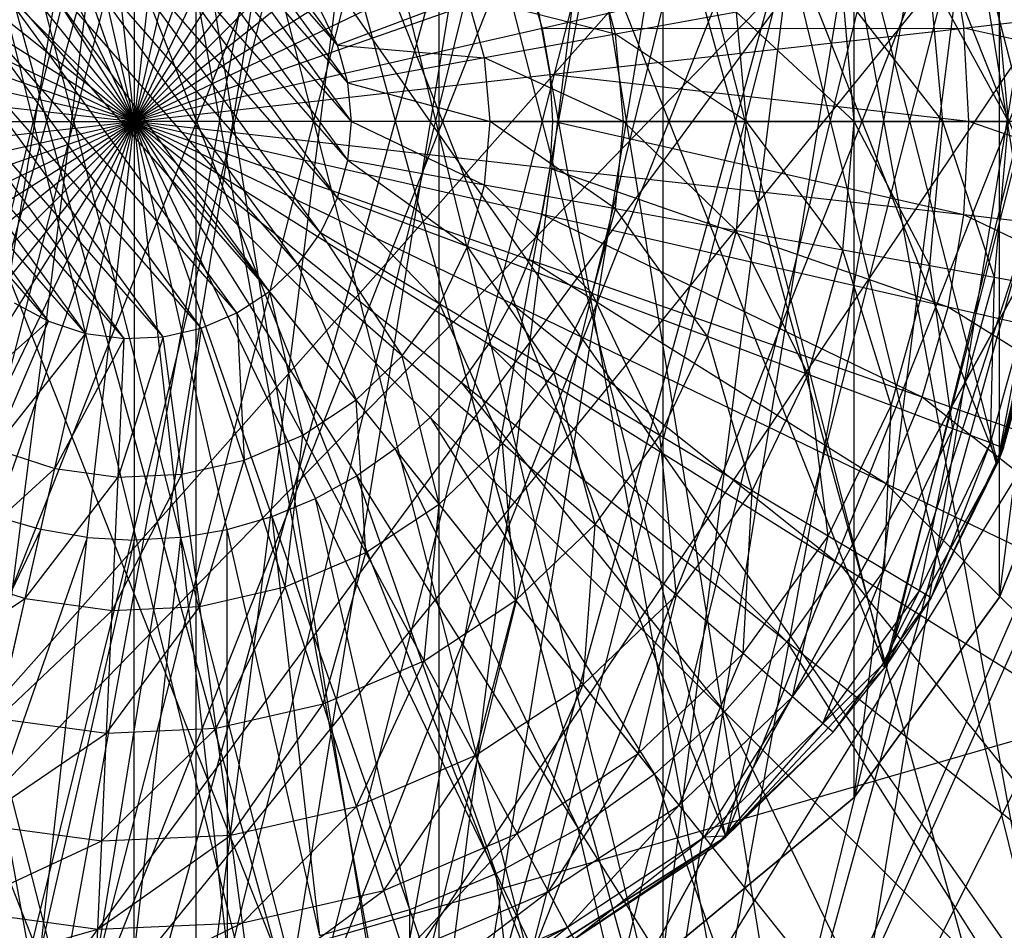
# Model space of a CAD drawing. Extents: x -0.31 to 2.17, y -0.31 to 0.31.
# Tile 7 of 14: x -0.01 to 0.11, y -0.1 to 0.01. Entities that reach past the tile are written whole.
import ezdxf

# ---------------------------------------------------------------- set-up
doc = ezdxf.new("R2010")
doc.units = 0
doc.header["$MEASUREMENT"] = 0
doc.linetypes.add('solid', pattern=[0])
doc.layers.add('1', color=7, linetype='solid')

msp = doc.modelspace()

# ---------------------------------------------------------------- linework, layer by layer
at = {"layer": '1', "color": 3, "linetype": 'solid'}
for p, q in [((0.012382, 0.307251, 3.641), (0.109041, -0.287517, 3.641)), ((0.012382, 0.307251, 3.641), (0.15375, -0.266303, 3.641)), ((-0.061508, -0.301286, 3.616648), (0.037065, 0.305258, 3.616648)), ((-0.037065, 0.305258, 3.641), (0.061508, -0.301286, 3.641)), ((-0.037065, 0.305258, 3.641), (0.109041, -0.287517, 3.641)), ((-0.085552, -0.295359, 2.715), (0.061508, 0.301286, 2.715)), ((-0.037065, -0.305258, 2.715), (0.061508, 0.301286, 2.715)), ((0.061508, 0.301286, 3.641), (0.15375, -0.266303, 3.641)), ((-0.085552, 0.295359, 3.641), (0.061508, -0.301286, 3.641)), ((-0.061508, -0.301286, 3.616648), (0.085552, 0.295359, 3.616648)), ((-0.012382, -0.307251, 3.616648), (0.085552, 0.295359, 3.616648)), ((-0.037065, -0.305258, 2.715), (0.109041, 0.287517, 2.715)), ((0.012382, -0.307251, 2.715), (0.109041, 0.287517, 2.715)), ((-0.012382, -0.307251, 3.616648), (0.131823, 0.277811, 3.616648)), ((0.037065, -0.305258, 3.616648), (0.131823, 0.277811, 3.616648)), ((0.012382, -0.307251, 2.715), (0.15375, 0.266303, 2.715)), ((0.061508, -0.301286, 2.715), (0.15375, 0.266303, 2.715)), ((0.037065, -0.305258, 3.616648), (0.17468, 0.253068, 3.616648)), ((0.010655, 0.237261, 2.25), (0.093343, -0.218388, 2.25)), ((0.010655, 0.237261, 2.25), (0.130838, -0.198211, 2.25)), ((-0.03188, 0.235351, 2.25), (0.052849, -0.231545, 2.25)), ((-0.03188, 0.235351, 2.25), (0.093343, -0.218388, 2.25)), ((-0.073392, -0.225876, 1.05), (0.052849, 0.231545, 1.05)), ((-0.03188, -0.235351, 1.05), (0.052849, 0.231545, 1.05)), ((0.052849, 0.231545, 2.25), (0.130838, -0.198211, 2.25)), ((-0.073392, 0.225876, 2.25), (0.010655, -0.237261, 2.25)), ((-0.073392, 0.225876, 2.25), (0.052849, -0.231545, 2.25)), ((-0.03188, -0.235351, 1.05), (0.093343, 0.218388, 1.05)), ((0.010655, -0.237261, 1.05), (0.093343, 0.218388, 1.05)), ((0.010655, -0.237261, 1.05), (0.130838, 0.198211, 1.05)), ((0.052849, -0.231545, 1.05), (0.130838, 0.198211, 1.05)), ((0.052849, -0.231545, 1.05), (0.164127, 0.171664, 1.05)), ((-0.128928, -0.199459, 1.05), (0.182489, 0.152, 1.05)), ((0.182489, 0.152, 0.575), (-0.128928, -0.199459, 0.575)), ((0.182489, 0.152, 0.575), (-0.090858, -0.219434, 0.575)), ((0.198752, 0.137438, 1.05), (-0.128928, -0.199459, 1.05)), ((0.198752, 0.137438, 1.05), (-0.090858, -0.219434, 1.05)), ((0.198752, 0.137438, 0.575), (-0.090858, -0.219434, 0.575)), ((0.198752, 0.137438, 0.575), (-0.049811, -0.232218, 0.575)), ((-0.007132, -0.237393, 1.05), (0.198752, 0.137438, 1.05)), ((0.198752, 0.137438, 0.575), (-0.007132, -0.237393, 0.575)), ((0.198752, 0.137438, 1.05), (0.035781, -0.234789, 1.05)), ((0.201944, 0.135442, 1.05), (0.035781, -0.234789, 1.05)), ((-0.007132, -0.237393, 0.575), (0.21852, 0.128177, 0.575)), ((0.035781, -0.234789, 0.575), (0.21852, 0.128177, 0.575)), ((0.815, 0.125, -0.575), (-0.05, -0.125, -0.575)), ((0.125, -0.125, -0.81), (-0.05, 0.125, -0.81)), ((-0.023423, -0.122786, -0.465), (0.007849, 0.124753, -0.465)), ((-0.023423, -0.122786, -0.715), (0.007849, 0.124753, -0.715)), ((0.007849, -0.124753, -0.465), (0.007849, 0.124753, -0.465)), ((0.007849, -0.124753, -0.715), (0.007849, 0.124753, -0.715)), ((0.007849, -0.124753, -0.465), (0.038627, 0.118882, -0.465)), ((0.007849, -0.124753, -0.715), (0.038627, 0.118882, -0.715)), ((0.038627, -0.118882, -0.465), (0.038627, 0.118882, -0.465)), ((0.038627, -0.118882, -0.715), (0.038627, 0.118882, -0.715)), ((-0.007378, 0.117268, 0.06), (0.050029, -0.106317, 0.06)), ((-0.007378, 0.117268, 0.06), (0.074897, -0.090535, 0.06)), ((-0.036309, -0.111749, 0.06), (0.022017, 0.115419, 0.06)), ((-0.036309, -0.111749), (0.022017, 0.115419)), ((0.022017, 0.115419, 0.06), (0.074897, -0.090535, 0.06)), ((0.022017, 0.115419, 0.06), (0.095059, -0.069065, 0.06)), ((-0.036309, 0.111749, 0.06), (0.022017, -0.115419, 0.06)), ((-0.036309, 0.111749, 0.06), (0.050029, -0.106317, 0.06)), ((-0.036309, -0.111749, 0.06), (0.050029, 0.106317, 0.06)), ((-0.036309, -0.111749), (0.050029, 0.106317)), ((-0.007378, -0.117268, 0.06), (0.050029, 0.106317, 0.06)), ((-0.007378, -0.117268), (0.050029, 0.106317)), ((0.050029, 0.106317, 0.06), (0.095059, -0.069065, 0.06)), ((0.050029, 0.106317, 0.06), (0.109249, -0.043255, 0.06)), ((0.038627, -0.118882, -0.465), (0.066978, 0.105541, -0.465)), ((0.038627, -0.118882, -0.715), (0.066978, 0.105541, -0.715)), ((0.066978, -0.105541, -0.465), (0.066978, 0.105541, -0.465)), ((0.066978, -0.105541, -0.715), (0.066978, 0.105541, -0.715)), ((-0.06296, 0.099209, 0.06), (-0.007378, -0.117268, 0.06)), ((-0.06296, 0.099209, 0.06), (0.022017, -0.115419, 0.06)), ((-0.007378, -0.117268, 0.06), (0.074897, 0.090535, 0.06)), ((-0.007378, -0.117268), (0.074897, 0.090535)), ((0.022017, -0.115419, 0.06), (0.074897, 0.090535, 0.06)), ((0.022017, -0.115419), (0.074897, 0.090535)), ((0.074897, 0.090535, 0.06), (0.109249, -0.043255, 0.06)), ((0.074897, 0.090535, 0.06), (0.116573, -0.014727, 0.06)), ((0.066978, -0.105541, -0.465), (0.091121, 0.085568, -0.465)), ((0.066978, -0.105541, -0.715), (0.091121, 0.085568, -0.715)), ((0.091121, -0.085568, -0.465), (0.091121, 0.085568, -0.465)), ((0.091121, -0.085568, -0.715), (0.091121, 0.085568, -0.715)), ((-0.085654, 0.080434, 0.06), (-0.007378, -0.117268, 0.06)), ((0.022017, -0.115419, 0.06), (0.095059, 0.069065, 0.06)), ((0.022017, -0.115419), (0.095059, 0.069065)), ((0.050029, -0.106317, 0.06), (0.095059, 0.069065, 0.06)), ((0.050029, -0.106317), (0.095059, 0.069065)), ((0.095059, 0.069065, 0.06), (0.116573, -0.014727, 0.06)), ((0.091121, -0.085568, -0.465), (0.109538, 0.060219, -0.465)), ((0.091121, -0.085568, -0.715), (0.109538, 0.060219, -0.715)), ((0.109538, -0.060219, -0.465), (0.109538, 0.060219, -0.465)), ((0.109538, -0.060219, -0.715), (0.109538, 0.060219, -0.715)), ((-0.005932, 0.052644, 3.708491), (0, 0, 3.710481)), ((0, 0.052977, 3.708491), (0, 0, 3.710481)), ((0.005932, 0.052644, 3.708491), (0, 0, 3.710481)), ((0, 0, 3.710481), (-0.011788, 0.051648, 3.708491)), ((0.011788, 0.051648, 3.708491), (0, 0, 3.710481)), ((-0.017497, 0.050004, 3.708491), (0, 0, 3.710481)), ((0, 0, 3.710481), (0.017497, 0.050004, 3.708491)), ((-0.022986, 0.04773, 3.708491), (0, 0, 3.710481)), ((0.022986, 0.04773, 3.708491), (0, 0, 3.710481)), ((-0.028185, 0.044857, 3.708491), (0, 0, 3.710481)), ((0.028185, 0.044857, 3.708491), (0, 0, 3.710481)), ((0.050029, -0.106317, 0.06), (0.109249, 0.043255, 0.06)), ((0.050029, -0.106317), (0.109249, 0.043255)), ((0.074897, -0.090535, 0.06), (0.109249, 0.043255, 0.06)), ((0.074897, -0.090535), (0.109249, 0.043255)), ((-0.03303, 0.041419, 3.708491), (0, 0, 3.710481)), ((0.03303, 0.041419, 3.708491), (0, 0, 3.710481)), ((0, 0, 3.710481), (-0.03746, 0.03746, 3.708491)), ((0.03746, 0.03746, 3.708491), (0, 0, 3.710481)), ((-0.041419, 0.03303, 3.708491), (0, 0, 3.710481)), ((0, 0, 3.710481), (0.041419, 0.03303, 3.708491)), ((0.109538, -0.060219, -0.465), (0.121073, 0.031086, -0.465)), ((0.109538, -0.060219, -0.715), (0.121073, 0.031086, -0.715)), ((-0.044857, 0.028185, 3.708491), (0, 0, 3.710481)), ((0.027058, -0.00491, 3.76), (-0.001234, 0.027472, 3.76)), ((0.025746, -0.009663, 3.76), (-0.001234, 0.027472, 3.76)), ((0.044857, 0.028185, 3.708491), (0, 0, 3.710481)), ((0.025746, -0.009663, 3.76), (-0.006119, 0.026811, 3.76)), ((0.023607, -0.014105, 3.76), (-0.006119, 0.026811, 3.76)), ((0.0275, 0, 3.76), (0.003691, 0.027251, 3.76)), ((0.027058, -0.00491, 3.76), (0.003691, 0.027251, 3.76)), ((0.023607, -0.014105, 3.76), (-0.010808, 0.025287, 3.76)), ((0.020709, -0.018093, 3.76), (-0.010808, 0.025287, 3.76)), ((0.027058, 0.00491, 3.76), (0.008498, 0.026154, 3.76)), ((0.0275, 0, 3.76), (0.008498, 0.026154, 3.76)), ((0.025746, 0.009663, 3.76), (0.013031, 0.024216, 3.76)), ((0.027058, 0.00491, 3.76), (0.013031, 0.024216, 3.76)), ((-0.04773, 0.022986, 3.708491), (0, 0, 3.710481)), ((0.020709, -0.018093, 3.76), (-0.01515, 0.022951, 3.76)), ((0.017146, -0.0215, 3.76), (-0.01515, 0.022951, 3.76)), ((0.04773, 0.022986, 3.708491), (0, 0, 3.710481)), ((0.103006, 0.02351, 3.702531), (0.051648, 0.011788, 3.708491)), ((0.103006, 0.02351, 3.702531), (0.10499, 0.01183, 3.702531)), ((0.025746, 0.009663, 3.76), (0.017146, 0.0215, 3.76)), ((0.060946, 0.01106, 3.753149), (0.057992, 0.021765, 3.753149)), ((0.017146, -0.0215, 3.76), (-0.019004, 0.019877, 3.76)), ((0.013031, -0.024216, 3.76), (-0.019004, 0.019877, 3.76)), ((0.110649, 0, 3.704442), (0.108871, 0.019757, 3.704442)), ((-0.050004, 0.017497, 3.708491), (0, 0, 3.710481)), ((0.050004, 0.017497, 3.708491), (0, 0, 3.710481)), ((0.050004, 0.017497, 3.708491), (0.051648, 0.011788, 3.708491)), ((0.110649, 0, 3.704442), (0.100688, 0.018272, 3.720001)), ((0.102332, 0, 3.720001), (0.100688, 0.018272, 3.720001)), ((0.10499, 0.01183, 3.702531), (0.156745, 0.017661, 3.692636)), ((0.102332, 0, 3.720001), (0.089675, 0.016274, 3.73364)), ((0.09114, 0, 3.73364), (0.089675, 0.016274, 3.73364)), ((0.013031, -0.024216, 3.76), (-0.022248, 0.016164, 3.76)), ((0.008498, -0.026154, 3.76), (-0.022248, 0.016164, 3.76)), ((0.042185, 0.015832, 3.758271), (0.025746, 0.009663, 3.76)), ((0.060946, 0.01106, 3.753149), (0.042185, 0.015832, 3.758271)), ((0.044334, 0.008045, 3.758271), (0.042185, 0.015832, 3.758271)), ((0.025746, 0.009663, 3.76), (0.023607, 0.014105, 3.76)), ((0.076256, 0.013838, 3.744832), (0.060946, 0.01106, 3.753149)), ((0.074897, -0.090535, 0.06), (0.116573, 0.014727, 0.06)), ((0.074897, -0.090535), (0.116573, 0.014727)), ((0.09114, 0, 3.73364), (0.076256, 0.013838, 3.744832)), ((0.077501, 0, 3.744832), (0.076256, 0.013838, 3.744832)), ((0.095059, -0.069065, 0.06), (0.116573, 0.014727, 0.06)), ((0.095059, -0.069065), (0.116573, 0.014727)), ((0, 0, 3.710481), (-0.051648, 0.011788, 3.708491)), ((0.008498, -0.026154, 3.76), (-0.024777, 0.011932, 3.76)), ((0.003691, -0.027251, 3.76), (-0.024777, 0.011932, 3.76)), ((0.051648, 0.011788, 3.708491), (0, 0, 3.710481)), ((0.051648, 0.011788, 3.708491), (0.10499, 0.01183, 3.702531)), ((0.051648, 0.011788, 3.708491), (0.052644, 0.005932, 3.708491)), ((0.052644, 0.005932, 3.708491), (0.10499, 0.01183, 3.702531)), ((0.157737, 0, 3.692636), (0.10499, 0.01183, 3.702531)), ((0.105655, 0, 3.702531), (0.10499, 0.01183, 3.702531)), ((0.060946, 0.01106, 3.753149), (0.044334, 0.008045, 3.758271)), ((0.077501, 0, 3.744832), (0.060946, 0.01106, 3.753149)), ((0.061942, 0, 3.753149), (0.060946, 0.01106, 3.753149)), ((0.025746, 0.009663, 3.76), (0.044334, 0.008045, 3.758271)), ((0.027058, 0.00491, 3.76), (0.025746, 0.009663, 3.76)), ((0.044334, 0.008045, 3.758271), (0.027058, 0.00491, 3.76)), ((0.061942, 0, 3.753149), (0.044334, 0.008045, 3.758271)), ((0.045058, 0, 3.758271), (0.044334, 0.008045, 3.758271)), ((0.003691, -0.027251, 3.76), (-0.026509, 0.007316, 3.76)), ((-0.001234, -0.027472, 3.76), (-0.026509, 0.007316, 3.76)), ((-0.052644, 0.005932, 3.708491), (0, 0, 3.710481)), ((0, 0, 3.710481), (0.052644, 0.005932, 3.708491)), ((0.105655, 0, 3.702531), (0.052644, 0.005932, 3.708491)), ((0.052977, 0, 3.708491), (0.052644, 0.005932, 3.708491)), ((0.027058, 0.00491, 3.76), (0.045058, 0, 3.758271)), ((0.0275, 0, 3.76), (0.027058, 0.00491, 3.76)), ((-0.001234, -0.027472, 3.76), (-0.027389, 0.002465, 3.76)), ((-0.006119, -0.026811, 3.76), (-0.027389, 0.002465, 3.76)), ((-0.052977, 0, 3.708491), (0, 0, 3.710481)), ((-0.052644, -0.005932, 3.708491), (0, 0, 3.710481)), ((-0.051648, -0.011788, 3.708491), (0, 0, 3.710481)), ((0, 0, 3.710481), (-0.050004, -0.017497, 3.708491)), ((0, 0, 3.710481), (-0.04773, -0.022986, 3.708491)), ((-0.044857, -0.028185, 3.708491), (0, 0, 3.710481)), ((-0.041419, -0.03303, 3.708491), (0, 0, 3.710481)), ((-0.03746, -0.03746, 3.708491), (0, 0, 3.710481)), ((-0.03303, -0.041419, 3.708491), (0, 0, 3.710481)), ((0, 0, 3.710481), (-0.028185, -0.044857, 3.708491)), ((-0.022986, -0.04773, 3.708491), (0, 0, 3.710481)), ((-0.017497, -0.050004, 3.708491), (0, 0, 3.710481)), ((-0.011788, -0.051648, 3.708491), (0, 0, 3.710481)), ((-0.005932, -0.052644, 3.708491), (0, 0, 3.710481)), ((0.044857, -0.028185, 3.708491), (0, 0, 3.710481)), ((0.041419, -0.03303, 3.708491), (0, 0, 3.710481)), ((0.03746, -0.03746, 3.708491), (0, 0, 3.710481)), ((0.052977, 0, 3.708491), (0, 0, 3.710481)), ((0.052644, -0.005932, 3.708491), (0, 0, 3.710481)), ((0.051648, -0.011788, 3.708491), (0, 0, 3.710481)), ((0, 0, 3.710481), (0.04773, -0.022986, 3.708491)), ((0.050004, -0.017497, 3.708491), (0, 0, 3.710481)), ((0.022986, -0.04773, 3.708491), (0, 0, 3.710481)), ((0.017497, -0.050004, 3.708491), (0, 0, 3.710481)), ((0.011788, -0.051648, 3.708491), (0, 0, 3.710481)), ((0, 0, 3.710481), (0.028185, -0.044857, 3.708491)), ((0.03303, -0.041419, 3.708491), (0, 0, 3.710481)), ((0, 0, 3.710481), (0, -0.052977, 3.708491)), ((0.005932, -0.052644, 3.708491), (0, 0, 3.710481)), ((0.027058, -0.00491, 3.76), (0.0275, 0, 3.76)), ((0.045058, 0, 3.758271), (0.0275, 0, 3.76)), ((0.0275, 0, 3.76), (0.044334, -0.008045, 3.758271)), ((0.044334, -0.008045, 3.758271), (0.045058, 0, 3.758271)), ((0.060946, -0.01106, 3.753149), (0.045058, 0, 3.758271)), ((0.045058, 0, 3.758271), (0.061942, 0, 3.753149)), ((0.052644, -0.005932, 3.708491), (0.052977, 0, 3.708491)), ((0.105655, 0, 3.702531), (0.052977, 0, 3.708491)), ((0.10499, -0.01183, 3.702531), (0.052977, 0, 3.708491)), ((0.060946, -0.01106, 3.753149), (0.061942, 0, 3.753149)), ((0.076256, -0.013838, 3.744832), (0.061942, 0, 3.753149)), ((0.061942, 0, 3.753149), (0.077501, 0, 3.744832)), ((0.076256, -0.013838, 3.744832), (0.077501, 0, 3.744832)), ((0.089675, -0.016274, 3.73364), (0.077501, 0, 3.744832)), ((0.077501, 0, 3.744832), (0.09114, 0, 3.73364)), ((0.089675, -0.016274, 3.73364), (0.09114, 0, 3.73364)), ((0.100688, -0.018272, 3.720001), (0.09114, 0, 3.73364)), ((0.09114, 0, 3.73364), (0.102332, 0, 3.720001)), ((0.095059, -0.069065, 0.06), (0.1175, 0, 0.06)), ((0.095059, -0.069065), (0.1175, 0)), ((0.100688, -0.018272, 3.720001), (0.102332, 0, 3.720001)), ((0.108871, -0.019757, 3.704442), (0.102332, 0, 3.720001)), ((0.102332, 0, 3.720001), (0.110649, 0, 3.704442)), ((0.10499, -0.01183, 3.702531), (0.105655, 0, 3.702531)), ((0.157737, 0, 3.692636), (0.105655, 0, 3.702531)), ((0.156745, -0.017661, 3.692636), (0.105655, 0, 3.702531)), ((0.108871, -0.019757, 3.704442), (0.110649, 0, 3.704442)), ((0.109249, -0.043255, 0.06), (0.1175, 0, 0.06)), ((0.109249, -0.043255), (0.1175, 0)), ((-0.006119, -0.026811, 3.76), (-0.027389, -0.002465, 3.76)), ((-0.010808, -0.025287, 3.76), (-0.027389, -0.002465, 3.76)), ((0.025746, -0.009663, 3.76), (0.027058, -0.00491, 3.76)), ((0.044334, -0.008045, 3.758271), (0.027058, -0.00491, 3.76)), ((0.027058, -0.00491, 3.76), (0.042185, -0.015832, 3.758271)), ((0.051648, -0.011788, 3.708491), (0.052644, -0.005932, 3.708491)), ((0.10499, -0.01183, 3.702531), (0.052644, -0.005932, 3.708491)), ((0.103006, -0.02351, 3.702531), (0.052644, -0.005932, 3.708491)), ((-0.010808, -0.025287, 3.76), (-0.026509, -0.007316, 3.76)), ((0.042185, -0.015832, 3.758271), (0.044334, -0.008045, 3.758271)), ((0.060946, -0.01106, 3.753149), (0.044334, -0.008045, 3.758271)), ((0.057992, -0.021765, 3.753149), (0.044334, -0.008045, 3.758271)), ((0.023607, -0.014105, 3.76), (0.025746, -0.009663, 3.76)), ((0.042185, -0.015832, 3.758271), (0.025746, -0.009663, 3.76)), ((0.025746, -0.009663, 3.76), (0.03868, -0.02311, 3.758271)), ((0.057992, -0.021765, 3.753149), (0.060946, -0.01106, 3.753149)), ((0.076256, -0.013838, 3.744832), (0.060946, -0.01106, 3.753149)), ((0.072559, -0.027232, 3.744832), (0.060946, -0.01106, 3.753149)), ((0.050004, -0.017497, 3.708491), (0.051648, -0.011788, 3.708491)), ((0.103006, -0.02351, 3.702531), (0.051648, -0.011788, 3.708491)), ((0.099726, -0.034896, 3.702531), (0.051648, -0.011788, 3.708491)), ((0.103006, -0.02351, 3.702531), (0.10499, -0.01183, 3.702531)), ((0.156745, -0.017661, 3.692636), (0.10499, -0.01183, 3.702531)), ((0.153782, -0.0351, 3.692636), (0.10499, -0.01183, 3.702531)), ((0.020709, -0.018093, 3.76), (0.023607, -0.014105, 3.76)), ((0.03868, -0.02311, 3.758271), (0.023607, -0.014105, 3.76)), ((0.023607, -0.014105, 3.76), (0.033932, -0.029645, 3.758271)), ((0.072559, -0.027232, 3.744832), (0.076256, -0.013838, 3.744832)), ((0.089675, -0.016274, 3.73364), (0.076256, -0.013838, 3.744832)), ((0.085328, -0.032024, 3.73364), (0.076256, -0.013838, 3.744832)), ((0.109249, -0.043255, 0.06), (0.116178, -0.014691, 3.67)), ((0.109249, -0.043255), (0.116573, -0.014727)), ((0.116573, -0.014727, 0.06), (0.109249, -0.043255)), ((0.109249, -0.043255, 0.06), (0.116573, -0.014727, 0.06)), ((0.03868, -0.02311, 3.758271), (0.042185, -0.015832, 3.758271)), ((0.057992, -0.021765, 3.753149), (0.042185, -0.015832, 3.758271)), ((0.053174, -0.03177, 3.753149), (0.042185, -0.015832, 3.758271)), ((0.085328, -0.032024, 3.73364), (0.089675, -0.016274, 3.73364)), ((0.100688, -0.018272, 3.720001), (0.089675, -0.016274, 3.73364)), ((0.095807, -0.035957, 3.720001), (0.089675, -0.016274, 3.73364)), ((0.017146, -0.0215, 3.76), (0.020709, -0.018093, 3.76)), ((0.033932, -0.029645, 3.758271), (0.020709, -0.018093, 3.76)), ((0.020709, -0.018093, 3.76), (0.028093, -0.035228, 3.758271)), ((0.050004, -0.017497, 3.708491), (0.04773, -0.022986, 3.708491)), ((0.099726, -0.034896, 3.702531), (0.050004, -0.017497, 3.708491)), ((0.095192, -0.045842, 3.702531), (0.050004, -0.017497, 3.708491)), ((0.095807, -0.035957, 3.720001), (0.100688, -0.018272, 3.720001)), ((0.108871, -0.019757, 3.704442), (0.100688, -0.018272, 3.720001)), ((0.103594, -0.038879, 3.704442), (0.100688, -0.018272, 3.720001)), ((0.103594, -0.038879, 3.704442), (0.108871, -0.019757, 3.704442)), ((0.108389, -0.040679, 3.687558), (0.108871, -0.019757, 3.704442)), ((0.11391, -0.020672, 3.687558), (0.108871, -0.019757, 3.704442)), ((0.108389, -0.040679, 3.687558), (0.11391, -0.020672, 3.687558)), ((0.115612, -0.02098, 3.67), (0.109249, -0.043255, 0.06)), ((0.110008, -0.041287, 3.67), (0.11391, -0.020672, 3.687558)), ((0.110008, -0.041287, 3.67), (0.115612, -0.02098, 3.67)), ((0.013031, -0.024216, 3.76), (0.017146, -0.0215, 3.76)), ((0.028093, -0.035228, 3.758271), (0.017146, -0.0215, 3.76)), ((0.017146, -0.0215, 3.76), (0.021352, -0.039678, 3.758271)), ((0.053174, -0.03177, 3.753149), (0.057992, -0.021765, 3.753149)), ((0.072559, -0.027232, 3.744832), (0.057992, -0.021765, 3.753149)), ((0.066531, -0.03975, 3.744832), (0.057992, -0.021765, 3.753149)), ((-0.01515, -0.022951, 3.76), (-0.010808, -0.025287, 3.76)), ((0.033932, -0.029645, 3.758271), (0.03868, -0.02311, 3.758271)), ((0.053174, -0.03177, 3.753149), (0.03868, -0.02311, 3.758271)), ((0.046646, -0.040754, 3.753149), (0.03868, -0.02311, 3.758271)), ((0.044857, -0.028185, 3.708491), (0.04773, -0.022986, 3.708491)), ((0.04773, -0.022986, 3.708491), (0.08946, -0.056212, 3.702531)), ((0.095192, -0.045842, 3.702531), (0.04773, -0.022986, 3.708491)), ((0.099726, -0.034896, 3.702531), (0.103006, -0.02351, 3.702531)), ((0.153782, -0.0351, 3.692636), (0.103006, -0.02351, 3.702531)), ((0.148885, -0.052097, 3.692636), (0.103006, -0.02351, 3.702531)), ((0.008498, -0.026154, 3.76), (0.013031, -0.024216, 3.76)), ((0.021352, -0.039678, 3.758271), (0.013031, -0.024216, 3.76)), ((0.013031, -0.024216, 3.76), (0.013924, -0.042853, 3.758271)), ((-0.010808, -0.025287, 3.76), (-0.024822, -0.037604, 3.758271)), ((-0.017709, -0.041432, 3.758271), (-0.010808, -0.025287, 3.76)), ((-0.010808, -0.025287, 3.76), (-0.006119, -0.026811, 3.76)), ((0.003691, -0.027251, 3.76), (0.008498, -0.026154, 3.76)), ((0.008498, -0.026154, 3.76), (0.006048, -0.04465, 3.758271)), ((0.013924, -0.042853, 3.758271), (0.008498, -0.026154, 3.76)), ((-0.006119, -0.026811, 3.76), (-0.017709, -0.041432, 3.758271)), ((-0.010026, -0.043928, 3.758271), (-0.006119, -0.026811, 3.76)), ((-0.006119, -0.026811, 3.76), (-0.001234, -0.027472, 3.76)), ((0.003691, -0.027251, 3.76), (-0.002022, -0.045013, 3.758271)), ((-0.001234, -0.027472, 3.76), (0.003691, -0.027251, 3.76)), ((0.006048, -0.04465, 3.758271), (0.003691, -0.027251, 3.76)), ((0.066531, -0.03975, 3.744832), (0.072559, -0.027232, 3.744832)), ((0.085328, -0.032024, 3.73364), (0.072559, -0.027232, 3.744832)), ((0.078239, -0.046745, 3.73364), (0.072559, -0.027232, 3.744832)), ((-0.001234, -0.027472, 3.76), (-0.010026, -0.043928, 3.758271)), ((-0.002022, -0.045013, 3.758271), (-0.001234, -0.027472, 3.76)), ((0.044857, -0.028185, 3.708491), (0.041419, -0.03303, 3.708491)), ((0.044857, -0.028185, 3.708491), (0.082604, -0.065875, 3.702531)), ((0.08946, -0.056212, 3.702531), (0.044857, -0.028185, 3.708491)), ((0.028093, -0.035228, 3.758271), (0.033932, -0.029645, 3.758271)), ((0.046646, -0.040754, 3.753149), (0.033932, -0.029645, 3.758271)), ((0.03862, -0.048428, 3.753149), (0.033932, -0.029645, 3.758271)), ((0.121073, -0.031086, -0.465), (0.109538, -0.060219, -0.465)), ((0.109538, -0.060219, -0.715), (0.121073, -0.031086, -0.465)), ((0.121073, -0.031086, -0.715), (0.109538, -0.060219, -0.715)), ((0.046646, -0.040754, 3.753149), (0.053174, -0.03177, 3.753149)), ((0.066531, -0.03975, 3.744832), (0.053174, -0.03177, 3.753149)), ((0.058364, -0.050991, 3.744832), (0.053174, -0.03177, 3.753149)), ((0.078239, -0.046745, 3.73364), (0.085328, -0.032024, 3.73364)), ((0.095807, -0.035957, 3.720001), (0.085328, -0.032024, 3.73364)), ((0.087847, -0.052486, 3.720001), (0.085328, -0.032024, 3.73364)), ((0.041419, -0.03303, 3.708491), (0.03746, -0.03746, 3.708491)), ((0.041419, -0.03303, 3.708491), (0.074709, -0.074709, 3.702531)), ((0.082604, -0.065875, 3.702531), (0.041419, -0.03303, 3.708491)), ((0.021352, -0.039678, 3.758271), (0.028093, -0.035228, 3.758271)), ((0.03862, -0.048428, 3.753149), (0.028093, -0.035228, 3.758271)), ((0.029352, -0.054545, 3.753149), (0.028093, -0.035228, 3.758271)), ((0.087847, -0.052486, 3.720001), (0.095807, -0.035957, 3.720001)), ((0.094987, -0.056752, 3.704442), (0.095807, -0.035957, 3.720001)), ((0.095192, -0.045842, 3.702531), (0.099726, -0.034896, 3.702531)), ((0.103594, -0.038879, 3.704442), (0.095807, -0.035957, 3.720001)), ((0.148885, -0.052097, 3.692636), (0.099726, -0.034896, 3.702531)), ((0.142116, -0.06844, 3.692636), (0.099726, -0.034896, 3.702531)), ((0.03746, -0.03746, 3.708491), (0.03303, -0.041419, 3.708491)), ((0.03746, -0.03746, 3.708491), (0.065875, -0.082604, 3.702531)), ((0.074709, -0.074709, 3.702531), (0.03746, -0.03746, 3.708491)), ((0.013924, -0.042853, 3.758271), (0.021352, -0.039678, 3.758271)), ((0.019141, -0.05891, 3.753149), (0.021352, -0.039678, 3.758271)), ((0.029352, -0.054545, 3.753149), (0.021352, -0.039678, 3.758271)), ((0.058364, -0.050991, 3.744832), (0.066531, -0.03975, 3.744832)), ((0.078239, -0.046745, 3.73364), (0.066531, -0.03975, 3.744832)), ((0.068635, -0.059964, 3.73364), (0.066531, -0.03975, 3.744832)), ((0.094987, -0.056752, 3.704442), (0.103594, -0.038879, 3.704442)), ((0.099383, -0.059379, 3.687558), (0.103594, -0.038879, 3.704442)), ((0.108389, -0.040679, 3.687558), (0.103594, -0.038879, 3.704442)), ((0.03862, -0.048428, 3.753149), (0.046646, -0.040754, 3.753149)), ((0.058364, -0.050991, 3.744832), (0.046646, -0.040754, 3.753149)), ((0.048321, -0.060593, 3.744832), (0.046646, -0.040754, 3.753149)), ((0.099383, -0.059379, 3.687558), (0.108389, -0.040679, 3.687558)), ((0.100868, -0.060266, 3.67), (0.108389, -0.040679, 3.687558)), ((0.108389, -0.040679, 3.687558), (0.110008, -0.041287, 3.67)), ((0.109095, -0.043181, 3.67), (0.108389, -0.040679, 3.687558)), ((-0.017709, -0.041432, 3.758271), (-0.010026, -0.043928, 3.758271)), ((0.03303, -0.041419, 3.708491), (0.028185, -0.044857, 3.708491)), ((0.03303, -0.041419, 3.708491), (0.056212, -0.08946, 3.702531)), ((0.065875, -0.082604, 3.702531), (0.03303, -0.041419, 3.708491)), ((0.109095, -0.043181, 3.67), (0.110008, -0.041287, 3.67)), ((0.110008, -0.041287, 3.67), (0.109249, -0.043255, 0.06)), ((0.006048, -0.04465, 3.758271), (0.013924, -0.042853, 3.758271)), ((0.008315, -0.061381, 3.753149), (0.013924, -0.042853, 3.758271)), ((0.019141, -0.05891, 3.753149), (0.013924, -0.042853, 3.758271)), ((0.095059, -0.069065), (0.109249, -0.043255)), ((0.109249, -0.043255, 0.06), (0.095059, -0.069065)), ((0.095059, -0.069065, 0.06), (0.109249, -0.043255, 0.06)), ((0.100868, -0.060266, 3.67), (0.109095, -0.043181, 3.67)), ((0.100868, -0.060266, 3.67), (0.109249, -0.043255, 0.06)), ((0.109095, -0.043181, 3.67), (0.109249, -0.043255, 0.06)), ((0.109249, -0.043255, 0.06), (0.109249, -0.043255)), ((-0.024345, -0.056957, 3.753149), (-0.010026, -0.043928, 3.758271)), ((-0.013783, -0.060389, 3.753149), (-0.010026, -0.043928, 3.758271)), ((-0.010026, -0.043928, 3.758271), (-0.002022, -0.045013, 3.758271)), ((-0.002779, -0.061879, 3.753149), (0.006048, -0.04465, 3.758271)), ((-0.002022, -0.045013, 3.758271), (0.006048, -0.04465, 3.758271)), ((0.008315, -0.061381, 3.753149), (0.006048, -0.04465, 3.758271)), ((-0.013783, -0.060389, 3.753149), (-0.002022, -0.045013, 3.758271)), ((-0.002779, -0.061879, 3.753149), (-0.002022, -0.045013, 3.758271)), ((0.022986, -0.04773, 3.708491), (0.028185, -0.044857, 3.708491)), ((0.045842, -0.095192, 3.702531), (0.028185, -0.044857, 3.708491)), ((0.028185, -0.044857, 3.708491), (0.056212, -0.08946, 3.702531)), ((0.095192, -0.045842, 3.702531), (0.08946, -0.056212, 3.702531)), ((0.095192, -0.045842, 3.702531), (0.142116, -0.06844, 3.692636)), ((0.13356, -0.083921, 3.692636), (0.095192, -0.045842, 3.702531)), ((0.068635, -0.059964, 3.73364), (0.078239, -0.046745, 3.73364)), ((0.077064, -0.067328, 3.720001), (0.078239, -0.046745, 3.73364)), ((0.087847, -0.052486, 3.720001), (0.078239, -0.046745, 3.73364)), ((0.017497, -0.050004, 3.708491), (0.022986, -0.04773, 3.708491)), ((0.045842, -0.095192, 3.702531), (0.022986, -0.04773, 3.708491)), ((0.034896, -0.099726, 3.702531), (0.022986, -0.04773, 3.708491)), ((0.029352, -0.054545, 3.753149), (0.03862, -0.048428, 3.753149)), ((0.036725, -0.068247, 3.744832), (0.03862, -0.048428, 3.753149)), ((0.048321, -0.060593, 3.744832), (0.03862, -0.048428, 3.753149)), ((-0.011788, -0.051648, 3.708491), (-0.017497, -0.050004, 3.708491)), ((0.011788, -0.051648, 3.708491), (0.017497, -0.050004, 3.708491)), ((0.034896, -0.099726, 3.702531), (0.017497, -0.050004, 3.708491)), ((0.02351, -0.103006, 3.702531), (0.017497, -0.050004, 3.708491)), ((0.048321, -0.060593, 3.744832), (0.058364, -0.050991, 3.744832)), ((0.056825, -0.071256, 3.73364), (0.058364, -0.050991, 3.744832)), ((0.068635, -0.059964, 3.73364), (0.058364, -0.050991, 3.744832)), ((-0.011788, -0.051648, 3.708491), (-0.034896, -0.099726, 3.702531)), ((-0.02351, -0.103006, 3.702531), (-0.011788, -0.051648, 3.708491)), ((-0.005932, -0.052644, 3.708491), (-0.011788, -0.051648, 3.708491)), ((0.005932, -0.052644, 3.708491), (0.011788, -0.051648, 3.708491)), ((0.02351, -0.103006, 3.702531), (0.011788, -0.051648, 3.708491)), ((0.01183, -0.10499, 3.702531), (0.011788, -0.051648, 3.708491)), ((-0.005932, -0.052644, 3.708491), (-0.02351, -0.103006, 3.702531)), ((-0.01183, -0.10499, 3.702531), (-0.005932, -0.052644, 3.708491)), ((0, -0.052977, 3.708491), (-0.01183, -0.10499, 3.702531)), ((-0.005932, -0.052644, 3.708491), (0, -0.052977, 3.708491)), ((0.005932, -0.052644, 3.708491), (0, -0.052977, 3.708491)), ((0, -0.105655, 3.702531), (0.005932, -0.052644, 3.708491)), ((0, -0.105655, 3.702531), (0, -0.052977, 3.708491)), ((0.01183, -0.10499, 3.702531), (0.005932, -0.052644, 3.708491)), ((0.077064, -0.067328, 3.720001), (0.087847, -0.052486, 3.720001)), ((0.083327, -0.0728, 3.704442), (0.087847, -0.052486, 3.720001)), ((0.094987, -0.056752, 3.704442), (0.087847, -0.052486, 3.720001)), ((0.019141, -0.05891, 3.753149), (0.029352, -0.054545, 3.753149)), ((0.023949, -0.073708, 3.744832), (0.029352, -0.054545, 3.753149)), ((0.036725, -0.068247, 3.744832), (0.029352, -0.054545, 3.753149)), ((-0.024345, -0.056957, 3.753149), (-0.013783, -0.060389, 3.753149)), ((0.08946, -0.056212, 3.702531), (0.082604, -0.065875, 3.702531)), ((0.083327, -0.0728, 3.704442), (0.094987, -0.056752, 3.704442)), ((0.087184, -0.07617, 3.687558), (0.094987, -0.056752, 3.704442)), ((0.08946, -0.056212, 3.702531), (0.123324, -0.098347, 3.692636)), ((0.13356, -0.083921, 3.692636), (0.08946, -0.056212, 3.702531)), ((0.099383, -0.059379, 3.687558), (0.094987, -0.056752, 3.704442)), ((0.008315, -0.061381, 3.753149), (0.019141, -0.05891, 3.753149)), ((0.010403, -0.0768, 3.744832), (0.019141, -0.05891, 3.753149)), ((0.023949, -0.073708, 3.744832), (0.019141, -0.05891, 3.753149)), ((0.087184, -0.07617, 3.687558), (0.099383, -0.059379, 3.687558)), ((0.094677, -0.068787, 3.67), (0.099383, -0.059379, 3.687558)), ((0.100868, -0.060266, 3.67), (0.099383, -0.059379, 3.687558)), ((-0.03046, -0.071265, 3.744832), (-0.013783, -0.060389, 3.753149)), ((-0.017246, -0.075558, 3.744832), (-0.013783, -0.060389, 3.753149)), ((-0.013783, -0.060389, 3.753149), (-0.002779, -0.061879, 3.753149)), ((0.036725, -0.068247, 3.744832), (0.048321, -0.060593, 3.744832)), ((0.043188, -0.080257, 3.73364), (0.048321, -0.060593, 3.744832)), ((0.056825, -0.071256, 3.73364), (0.048321, -0.060593, 3.744832)), ((0.056825, -0.071256, 3.73364), (0.068635, -0.059964, 3.73364)), ((0.063803, -0.080007, 3.720001), (0.068635, -0.059964, 3.73364)), ((0.077064, -0.067328, 3.720001), (0.068635, -0.059964, 3.73364)), ((0.109538, -0.060219, -0.465), (0.091121, -0.085568, -0.465)), ((0.091121, -0.085568, -0.715), (0.109538, -0.060219, -0.465)), ((0.109538, -0.060219, -0.715), (0.091121, -0.085568, -0.715)), ((0.094677, -0.068787, 3.67), (0.100868, -0.060266, 3.67)), ((0.100868, -0.060266, 3.67), (0.095059, -0.069065, 0.06)), ((0.109538, -0.060219, -0.715), (0.109538, -0.060219, -0.465)), ((-0.017246, -0.075558, 3.744832), (-0.002779, -0.061879, 3.753149)), ((-0.003477, -0.077423, 3.744832), (0.008315, -0.061381, 3.753149)), ((-0.003477, -0.077423, 3.744832), (-0.002779, -0.061879, 3.753149)), ((-0.002779, -0.061879, 3.753149), (0.008315, -0.061381, 3.753149)), ((0.010403, -0.0768, 3.744832), (0.008315, -0.061381, 3.753149)), ((0.082604, -0.065875, 3.702531), (0.074709, -0.074709, 3.702531)), ((0.082604, -0.065875, 3.702531), (0.111537, -0.111537, 3.692636)), ((0.123324, -0.098347, 3.692636), (0.082604, -0.065875, 3.702531)), ((0.023949, -0.073708, 3.744832), (0.036725, -0.068247, 3.744832)), ((0.028164, -0.086679, 3.73364), (0.036725, -0.068247, 3.744832)), ((0.043188, -0.080257, 3.73364), (0.036725, -0.068247, 3.744832)), ((0.063803, -0.080007, 3.720001), (0.077064, -0.067328, 3.720001)), ((0.068989, -0.086509, 3.704442), (0.077064, -0.067328, 3.720001)), ((0.083327, -0.0728, 3.704442), (0.077064, -0.067328, 3.720001)), ((0.074897, -0.090535), (0.095059, -0.069065)), ((0.095059, -0.069065, 0.06), (0.074897, -0.090535)), ((0.074897, -0.090535, 0.06), (0.095059, -0.069065, 0.06)), ((0.087184, -0.07617, 3.687558), (0.094677, -0.068787, 3.67)), ((0.088486, -0.077308, 3.67), (0.094677, -0.068787, 3.67)), ((0.088486, -0.077308, 3.67), (0.095059, -0.069065, 0.06)), ((0.094677, -0.068787, 3.67), (0.095059, -0.069065, 0.06)), ((0.095059, -0.069065, 0.06), (0.095059, -0.069065)), ((0.043188, -0.080257, 3.73364), (0.056825, -0.071256, 3.73364)), ((0.048492, -0.090113, 3.720001), (0.056825, -0.071256, 3.73364)), ((0.063803, -0.080007, 3.720001), (0.056825, -0.071256, 3.73364)), ((0.068989, -0.086509, 3.704442), (0.083327, -0.0728, 3.704442)), ((0.072182, -0.090513, 3.687558), (0.083327, -0.0728, 3.704442)), ((0.087184, -0.07617, 3.687558), (0.083327, -0.0728, 3.704442)), ((0.010403, -0.0768, 3.744832), (0.023949, -0.073708, 3.744832)), ((0.012234, -0.090315, 3.73364), (0.023949, -0.073708, 3.744832)), ((0.028164, -0.086679, 3.73364), (0.023949, -0.073708, 3.744832)), ((0.074709, -0.074709, 3.702531), (0.065875, -0.082604, 3.702531)), ((0.074709, -0.074709, 3.702531), (0.098347, -0.123324, 3.692636)), ((0.111537, -0.111537, 3.692636), (0.074709, -0.074709, 3.702531)), ((-0.017246, -0.075558, 3.744832), (-0.003477, -0.077423, 3.744832)), ((-0.004089, -0.091048, 3.73364), (0.010403, -0.0768, 3.744832)), ((-0.003477, -0.077423, 3.744832), (0.010403, -0.0768, 3.744832)), ((0.012234, -0.090315, 3.73364), (0.010403, -0.0768, 3.744832)), ((0.072182, -0.090513, 3.687558), (0.087184, -0.07617, 3.687558)), ((0.07478, -0.090412, 3.67), (0.087184, -0.07617, 3.687558)), ((0.088486, -0.077308, 3.67), (0.087184, -0.07617, 3.687558)), ((-0.02028, -0.088855, 3.73364), (-0.003477, -0.077423, 3.744832)), ((-0.004089, -0.091048, 3.73364), (-0.003477, -0.077423, 3.744832)), ((0.07478, -0.090412, 3.67), (0.088486, -0.077308, 3.67)), ((0.088486, -0.077308, 3.67), (0.074897, -0.090535, 0.06)), ((0.028164, -0.086679, 3.73364), (0.043188, -0.080257, 3.73364)), ((0.031622, -0.097324, 3.720001), (0.043188, -0.080257, 3.73364)), ((0.048492, -0.090113, 3.720001), (0.043188, -0.080257, 3.73364)), ((0.048492, -0.090113, 3.720001), (0.063803, -0.080007, 3.720001)), ((0.052433, -0.097437, 3.704442), (0.063803, -0.080007, 3.720001)), ((0.068989, -0.086509, 3.704442), (0.063803, -0.080007, 3.720001)), ((0.065875, -0.082604, 3.702531), (0.056212, -0.08946, 3.702531)), ((0.065875, -0.082604, 3.702531), (0.083921, -0.13356, 3.692636)), ((0.098347, -0.123324, 3.692636), (0.065875, -0.082604, 3.702531)), ((0.091121, -0.085568, -0.465), (0.066978, -0.105541, -0.465)), ((0.066978, -0.105541, -0.715), (0.091121, -0.085568, -0.465)), ((0.091121, -0.085568, -0.715), (0.066978, -0.105541, -0.715)), ((0.091121, -0.085568, -0.715), (0.091121, -0.085568, -0.465)), ((0.012234, -0.090315, 3.73364), (0.028164, -0.086679, 3.73364)), ((0.013736, -0.101406, 3.720001), (0.028164, -0.086679, 3.73364)), ((0.031622, -0.097324, 3.720001), (0.028164, -0.086679, 3.73364)), ((0.052433, -0.097437, 3.704442), (0.068989, -0.086509, 3.704442)), ((0.05486, -0.101947, 3.687558), (0.068989, -0.086509, 3.704442)), ((0.072182, -0.090513, 3.687558), (0.068989, -0.086509, 3.704442)), ((-0.02028, -0.088855, 3.73364), (-0.004089, -0.091048, 3.73364)), ((0.045842, -0.095192, 3.702531), (0.056212, -0.08946, 3.702531)), ((0.06844, -0.142116, 3.692636), (0.056212, -0.08946, 3.702531)), ((0.056212, -0.08946, 3.702531), (0.083921, -0.13356, 3.692636)), ((-0.004591, -0.102229, 3.720001), (0.012234, -0.090315, 3.73364)), ((-0.004089, -0.091048, 3.73364), (0.012234, -0.090315, 3.73364)), ((0.013736, -0.101406, 3.720001), (0.012234, -0.090315, 3.73364)), ((0.031622, -0.097324, 3.720001), (0.048492, -0.090113, 3.720001)), ((0.034192, -0.105234, 3.704442), (0.048492, -0.090113, 3.720001)), ((0.052433, -0.097437, 3.704442), (0.048492, -0.090113, 3.720001)), ((0.050029, -0.106317), (0.074897, -0.090535)), ((0.074897, -0.090535, 0.06), (0.050029, -0.106317)), ((0.050029, -0.106317, 0.06), (0.074897, -0.090535, 0.06)), ((0.05486, -0.101947, 3.687558), (0.072182, -0.090513, 3.687558)), ((0.05568, -0.10347, 3.67), (0.072182, -0.090513, 3.687558)), ((0.074897, -0.090535, 0.06), (0.05568, -0.10347, 3.67)), ((0.072182, -0.090513, 3.687558), (0.07478, -0.090412, 3.67)), ((0.07326, -0.091865, 3.67), (0.072182, -0.090513, 3.687558)), ((0.07326, -0.091865, 3.67), (0.07478, -0.090412, 3.67)), ((0.07326, -0.091865, 3.67), (0.074897, -0.090535, 0.06)), ((0.07478, -0.090412, 3.67), (0.074897, -0.090535, 0.06)), ((0.074897, -0.090535, 0.06), (0.074897, -0.090535)), ((-0.022771, -0.099767, 3.720001), (-0.004089, -0.091048, 3.73364)), ((-0.004591, -0.102229, 3.720001), (-0.004089, -0.091048, 3.73364)), ((0.05568, -0.10347, 3.67), (0.07326, -0.091865, 3.67)), ((0.034896, -0.099726, 3.702531), (0.045842, -0.095192, 3.702531)), ((0.06844, -0.142116, 3.692636), (0.045842, -0.095192, 3.702531)), ((0.052097, -0.148885, 3.692636), (0.045842, -0.095192, 3.702531)), ((0.013736, -0.101406, 3.720001), (0.031622, -0.097324, 3.720001)), ((0.014853, -0.109648, 3.704442), (0.031622, -0.097324, 3.720001)), ((0.034192, -0.105234, 3.704442), (0.031622, -0.097324, 3.720001)), ((0.034192, -0.105234, 3.704442), (0.052433, -0.097437, 3.704442)), ((0.035775, -0.110104, 3.687558), (0.052433, -0.097437, 3.704442)), ((0.05486, -0.101947, 3.687558), (0.052433, -0.097437, 3.704442)), ((-0.022771, -0.099767, 3.720001), (-0.004591, -0.102229, 3.720001)), ((0.02351, -0.103006, 3.702531), (0.034896, -0.099726, 3.702531)), ((0.052097, -0.148885, 3.692636), (0.034896, -0.099726, 3.702531)), ((0.0351, -0.153782, 3.692636), (0.034896, -0.099726, 3.702531)), ((-0.004964, -0.110538, 3.704442), (0.013736, -0.101406, 3.720001)), ((-0.004591, -0.102229, 3.720001), (0.013736, -0.101406, 3.720001)), ((0.014853, -0.109648, 3.704442), (0.013736, -0.101406, 3.720001)), ((0.035775, -0.110104, 3.687558), (0.05486, -0.101947, 3.687558)), ((0.036309, -0.111749, 3.67), (0.05486, -0.101947, 3.687558)), ((0.049873, -0.105952, 3.67), (0.05486, -0.101947, 3.687558)), ((0.05486, -0.101947, 3.687558), (0.05568, -0.10347, 3.67)), ((-0.024622, -0.107875, 3.704442), (-0.004591, -0.102229, 3.720001)), ((-0.004964, -0.110538, 3.704442), (-0.004591, -0.102229, 3.720001))]:
    msp.add_line(p, q, dxfattribs=at)

doc.saveas('drawing.dxf')
